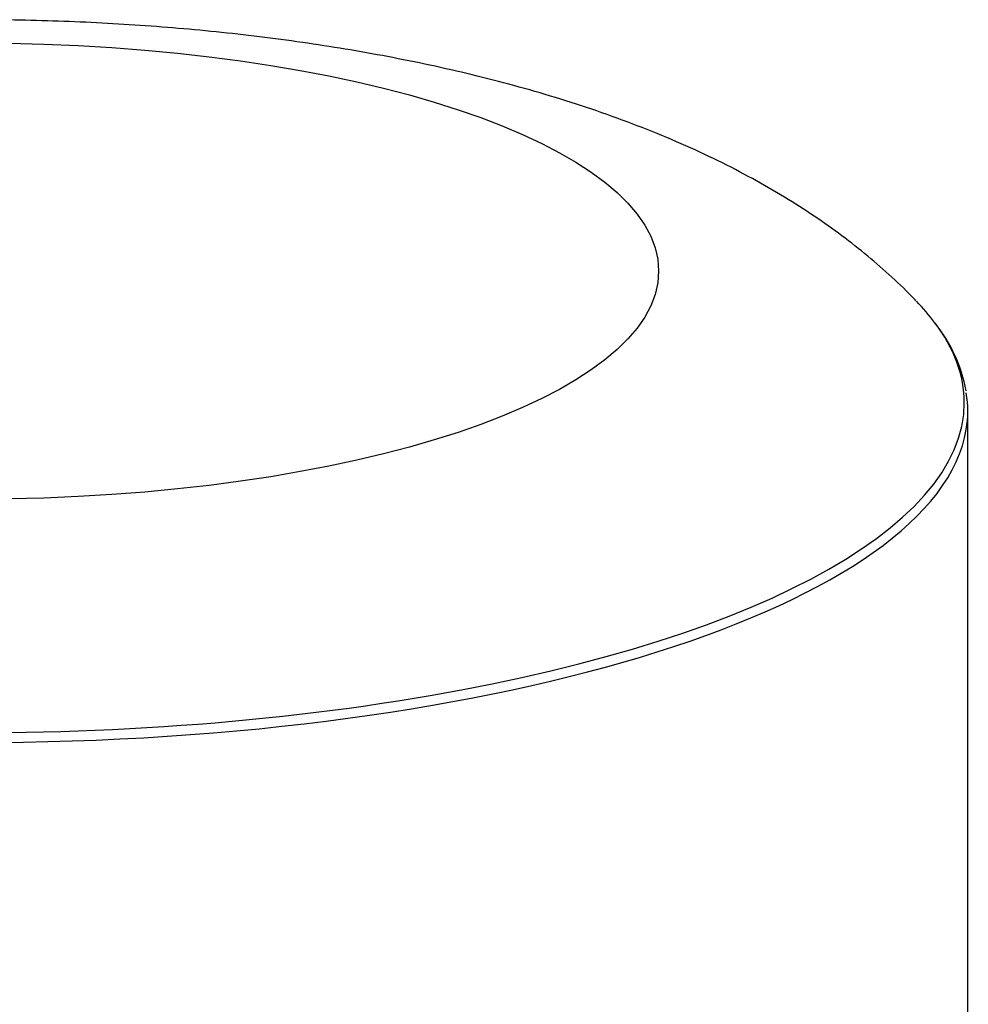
# Model space of a CAD drawing. Header units: millimetres. Extents: x -177 to 471, y -85 to 200.
# Tile 222 of 222: x 432 to 465, y 154 to 189. Entities that reach past the tile are written whole.
import ezdxf

# ---------------------------------------------------------------- set-up
doc = ezdxf.new("R2010")
doc.units = ezdxf.units.MM
doc.layers.add('Default', color=7, linetype='Continuous')
doc.layers.add('TANK_1', color=7, linetype='Continuous')

# ---------------------------------------------------------------- blocks, each defined once
blk = doc.blocks.new('SE20')
at = {"layer": 'TANK_1', "color": 7, "linetype": 'Continuous'}
blk.add_line((465.302, 130.512), (465.302, 175.367), dxfattribs=at)
blk.add_arc((459.998, 175.133), 5.328, 10.3548, 38.6493, dxfattribs=at)
blk.add_ellipse((430.302, 180.307), major_axis=(24.115, 0), ratio=0.333044, dxfattribs=at)
for centre, major_axis, start_param, end_param in [((430.302, 175.676), (34.878, 0), 0.245604, 0.312369), ((430.302, 175.676), (34.878, 0), 0, 0.245604), ((430.302, 175.676), (34.878, 0), 2.899082, 6.283185), ((430.302, 175.367), (-35, 0), 3.086818, 3.197376), ((430.302, 175.367), (-35, 0), 0.05577, 3.086818)]:
    blk.add_ellipse(centre, major_axis=major_axis, ratio=0.333044, start_param=start_param, end_param=end_param, dxfattribs=at)
blk.add_open_spline([(463.478, 179.257), (463.455, 179.282), (463.197, 179.561), (462.614, 180.109), (461.774, 180.847), (460.861, 181.564), (459.886, 182.257), (458.836, 182.928), (457.707, 183.577), (456.496, 184.203), (455.204, 184.8), (453.843, 185.363), (452.43, 185.884), (450.985, 186.359), (449.521, 186.787), (448.046, 187.172), (446.563, 187.516), (445.072, 187.821), (443.574, 188.092), (442.068, 188.328), (440.555, 188.534), (439.034, 188.708), (437.507, 188.853), (435.974, 188.97), (434.437, 189.058), (432.896, 189.118), (431.353, 189.15), (429.809, 189.155), (428.267, 189.133), (426.728, 189.083), (425.194, 189.005), (423.666, 188.9), (422.146, 188.766), (420.634, 188.604), (419.131, 188.413), (417.639, 188.191), (416.157, 187.938), (414.686, 187.653), (413.225, 187.332), (411.772, 186.973), (410.328, 186.572), (408.891, 186.126), (407.46, 185.628), (406.039, 185.073), (404.635, 184.456), (403.32, 183.805), (402.112, 183.133), (401.024, 182.46), (400.014, 181.764), (399.072, 181.045), (398.206, 180.307), (397.546, 179.696), (397.227, 179.357), (397.136, 179.26)], degree=3, knots=[0, 0, 0, 0, 0.001337, 0.017834, 0.034828, 0.052427, 0.070752, 0.08992, 0.110025, 0.131086, 0.152999, 0.175508, 0.198231, 0.220768, 0.242949, 0.264718, 0.286083, 0.307085, 0.327772, 0.348192, 0.368388, 0.388401, 0.408264, 0.428007, 0.447659, 0.467244, 0.486784, 0.506303, 0.52582, 0.545351, 0.564916, 0.584537, 0.604238, 0.624043, 0.643982, 0.664085, 0.684389, 0.704936, 0.725772, 0.746952, 0.768534, 0.790579, 0.813134, 0.836207, 0.85972, 0.883395, 0.904028, 0.923764, 0.942597, 0.960611, 0.977917, 0.994631, 1, 1, 1, 1], dxfattribs=at)

msp = doc.modelspace()

# ---------------------------------------------------------------- block references
at = {"layer": 'Default'}
msp.add_blockref('SE20', (0, 0), dxfattribs=at)

doc.saveas('drawing.dxf')
